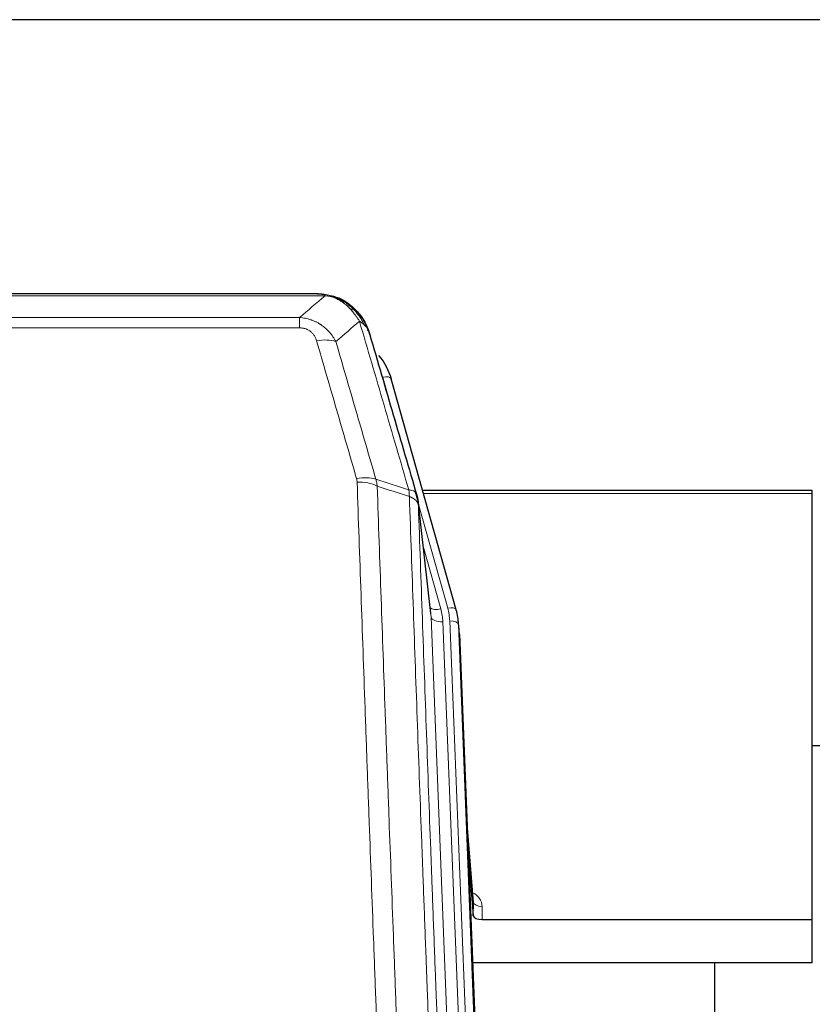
# Model space of a CAD drawing. Header units: inches. Extents: x 0 to 23760, y -13 to 16800.
# Tile 56 of 217: x 6429 to 6700, y 8468 to 8804. Entities that reach past the tile are written whole.
import ezdxf

# ---------------------------------------------------------------- set-up
doc = ezdxf.new("R2010")
doc.units = ezdxf.units.IN
doc.layers.add('254', color=7, linetype='Continuous', true_color=0xffffff)

msp = doc.modelspace()

# ---------------------------------------------------------------- linework, layer by layer
at = {"layer": '254', "color": 2, "linetype": 'Continuous', "lineweight": 25}
for p, q in [((7805.524, 8804.402), (6198.524, 8804.402)), ((6531.085, 8710.776), (6312.964, 8710.776)), ((6538.027, 8709.299), (6538.127, 8709.271)), ((6578.252, 8602.798), (6556.078, 8681.684)), ((6700.024, 8643.513), (6566.806, 8643.513)), ((6700.024, 8642.483), (6700.024, 8643.513)), ((6700.024, 8497.014), (6700.024, 8642.483)), ((6569.632, 8601.477), (6565.216, 8639.997)), ((6578.271, 8602.701), (6578.252, 8602.798)), ((6579.307, 8596.076), (6578.933, 8599.335)), ((6579.429, 8594.492), (6591.996, 8275.28)), ((6703.019, 8556.279), (6700.003, 8556.279)), ((6584.127, 8503.021), (6581.92, 8531.22)), ((6582.3, 8521.546), (6584.123, 8498.265)), ((6584.123, 8498.265), (6584.134, 8502.841)), ((6587.122, 8497.014), (6700.024, 8497.014)), ((6700.024, 8482.204), (6700.024, 8497.014)), ((6700.024, 8482.204), (6583.85, 8482.204)), ((6666.685, 8256.82), (6666.685, 8482.203))]:
    msp.add_line(p, q, dxfattribs=at)
at = {"layer": '254', "color": 110, "linetype": 'Continuous', "lineweight": 13}
for p, q in [((6533.427, 8710.113), (6310.622, 8710.113)), ((6538.127, 8709.271), (6538.195, 8709.114)), ((6319.353, 8702.645), (6524.696, 8702.645)), ((6524.696, 8702.645), (6524.696, 8699.112)), ((6524.696, 8699.112), (6319.353, 8699.112)), ((6557.915, 8665.446), (6553.19, 8682.257)), ((6700.024, 8642.483), (6567.093, 8642.483)), ((6575.364, 8603.371), (6565.291, 8639.205)), ((6569.722, 8600.304), (6565.345, 8638.485)), ((6566.991, 8624.516), (6573.017, 8603.079)), ((6582.788, 8268.41), (6569.722, 8600.304)), ((6586.634, 8270.497), (6573.714, 8598.677)), ((6588.839, 8274.393), (6576.061, 8598.97)), ((6579.429, 8594.492), (6579.055, 8597.75)), ((6579.055, 8597.75), (6591.75, 8275.286)), ((6584.134, 8502.841), (6581.927, 8531.029)), ((6587.132, 8501.43), (6587.122, 8497.014))]:
    msp.add_line(p, q, dxfattribs=at)
for centre, major_axis, ratio, start_param, end_param in [((6530.543, 8688.89), (9.598, 2.808), 0.562843, 0.6646512, 1.4076092), ((6553.19, 8680.872), (-2.888, -0.812), 0.4480327, 3.1416079, 4.5871119), ((6544.204, 8642.007), (9.604, 2.788), 0.5442898, 0.6684637, 1.414101), ((6544.391, 8640.835), (9.994, 0.345), 0.559112, 0.7940626, 1.551472), ((6573.017, 8604.926), (-3.851, -1.082), 0.4480327, 0.2500116, 1.4455193), ((6549.696, 8597.927), (-24.033, -0.038), 0.8858289, 3.1750594, 3.3842109), ((6575.364, 8601.986), (-2.888, -0.812), 0.4480327, 3.1416079, 4.5871119), ((6552.043, 8598.22), (-24.033, -0.038), 0.8858289, 3.1750594, 3.3842109), ((6573.714, 8600.524), (-3.997, -0.157), 0.4614673, 0.0341943, 1.5526308), ((6576.061, 8597.585), (-2.998, -0.118), 0.4614673, 3.175787, 4.6942235), ((6581.129, 8501.43), (-6.003, -0.046), 0.8757409, 3.1327535, 4.2284576), ((6587.132, 8502.885), (3, -0.007), 0.4848086, 3.1763596, 4.7135294)]:
    msp.add_ellipse(centre, major_axis=major_axis, ratio=ratio, start_param=start_param, end_param=end_param, dxfattribs=at)
at = {"layer": '254', "color": 2, "linetype": 'Continuous', "lineweight": 25}
for centre, major_axis, ratio, start_param, end_param in [((6529.883, 8675.671), (-27.014, -0.465), 0.8900028, 3.3708663, 3.7462667), ((6552.043, 8596.835), (-27.027, -0.37), 0.8864308, 3.1643526, 3.3735041), ((6587.121, 8498.308), (3, 0), 0.4313147, 3.1753737, 4.7125436)]:
    msp.add_ellipse(centre, major_axis=major_axis, ratio=ratio, start_param=start_param, end_param=end_param, dxfattribs=at)
at = {"layer": '254', "color": 110, "linetype": 'Continuous', "lineweight": 13}
for points in [[(6524.696, 8702.645), (6527.624, 8705.132), (6530.534, 8707.621), (6533.427, 8710.113)], [(6545.19, 8701.394), (6542.516, 8699.071), (6539.827, 8696.75), (6537.123, 8694.432)], [(6550.8, 8647.434), (6554.549, 8646.216), (6558.297, 8644.999), (6562.044, 8643.784)], [(6550.8, 8647.434), (6550.913, 8647.051), (6551.101, 8646.271), (6551.218, 8645.469), (6551.259, 8645.062)], [(6562.256, 8641.493), (6558.591, 8642.681), (6554.925, 8643.871), (6551.259, 8645.062)]]:
    msp.add_open_spline(points, degree=3, dxfattribs=at)
at = {"layer": '254', "color": 2, "linetype": 'Continuous', "lineweight": 25}
for points, degree in [([(6530.885, 8710.773), (6531.502, 8710.777), (6532.125, 8710.747), (6532.751, 8710.683)], 3), ([(6541.638, 8707.218), (6539.992, 8708.438), (6538.125, 8709.273)], 2), ([(6565.222, 8639.916), (6564.472, 8642.746)], 1)]:
    msp.add_open_spline(points, degree=degree, dxfattribs=at)
for points, knots in [([(6530.885, 8710.773), (6530.959, 8710.775), (6531.033, 8710.776), (6531.329, 8710.775), (6531.551, 8710.766), (6531.978, 8710.731), (6532.184, 8710.705), (6532.436, 8710.659), (6532.497, 8710.647), (6532.556, 8710.633)], [0, 0, 0, 0, 0.125, 0.125, 0.5, 0.5, 0.875, 0.875, 1, 1, 1, 1]), ([(6532.556, 8710.633), (6533.967, 8710.544), (6535.403, 8710.238), (6537.274, 8709.537), (6537.738, 8709.337), (6538.195, 8709.114)], [0, 0, 0, 0, 0.75, 0.75, 1, 1, 1, 1]), ([(6536.029, 8710.029), (6536.109, 8710.005), (6536.188, 8709.981), (6536.861, 8709.769), (6537.449, 8709.55), (6538.027, 8709.299)], [0, 0, 0, 0, 0.1180686, 0.1180686, 1, 1, 1, 1]), ([(6538.195, 8709.114), (6538.424, 8709.002), (6538.651, 8708.885), (6539.553, 8708.392), (6540.212, 8707.971), (6541.482, 8707.033), (6542.092, 8706.516), (6542.864, 8705.773), (6543.053, 8705.583), (6543.239, 8705.388)], [0, 0, 0, 0, 0.125, 0.125, 0.5, 0.5, 0.875, 0.875, 1, 1, 1, 1]), ([(6541.714, 8707.161), (6542.36, 8706.679), (6542.976, 8706.153), (6543.783, 8705.367), (6544.007, 8705.138), (6544.225, 8704.903)], [0, 0, 0, 0, 0.7159091, 0.7159091, 1, 1, 1, 1]), ([(6544.655, 8704.336), (6544.633, 8704.38), (6544.61, 8704.425), (6544.531, 8704.56), (6544.468, 8704.65), (6544.342, 8704.794), (6544.286, 8704.85), (6544.225, 8704.903)], [0, 0, 0, 0, 0.2280377, 0.2280377, 0.6912151, 0.6912151, 1, 1, 1, 1]), ([(6544.225, 8704.903), (6544.659, 8704.434), (6545.069, 8703.943), (6546.599, 8701.908), (6547.495, 8700.219), (6548.107, 8698.479)], [0, 0, 0, 0, 0.25, 0.25, 1, 1, 1, 1]), ([(6544.715, 8704.202), (6544.726, 8704.189), (6544.75, 8704.162), (6544.785, 8704.122), (6544.82, 8704.082), (6544.856, 8704.04), (6544.892, 8703.998), (6544.928, 8703.956), (6544.965, 8703.912), (6545.003, 8703.868), (6545.04, 8703.823), (6545.079, 8703.777), (6545.117, 8703.731), (6545.156, 8703.684), (6545.195, 8703.636), (6545.234, 8703.587), (6545.274, 8703.538), (6545.314, 8703.488), (6545.355, 8703.437), (6545.395, 8703.386), (6545.436, 8703.333), (6545.478, 8703.28), (6545.519, 8703.226), (6545.561, 8703.172), (6545.603, 8703.116), (6545.646, 8703.06), (6545.689, 8703.003), (6545.732, 8702.945), (6545.775, 8702.886), (6545.818, 8702.827), (6545.862, 8702.767), (6545.906, 8702.706), (6545.95, 8702.644), (6545.994, 8702.581), (6546.038, 8702.518), (6546.083, 8702.454), (6546.128, 8702.389), (6546.173, 8702.323), (6546.218, 8702.256), (6546.263, 8702.188), (6546.309, 8702.12), (6546.354, 8702.05), (6546.4, 8701.98), (6546.446, 8701.909), (6546.491, 8701.837), (6546.537, 8701.764), (6546.583, 8701.691), (6546.629, 8701.616), (6546.676, 8701.541), (6546.722, 8701.464), (6546.768, 8701.387), (6546.814, 8701.309), (6546.86, 8701.23), (6546.907, 8701.15), (6546.953, 8701.07), (6546.999, 8700.988), (6547.045, 8700.905), (6547.091, 8700.822), (6547.137, 8700.737), (6547.183, 8700.652), (6547.229, 8700.566), (6547.275, 8700.479), (6547.321, 8700.391), (6547.366, 8700.301), (6547.412, 8700.211), (6547.457, 8700.121), (6547.502, 8700.029), (6547.547, 8699.936), (6547.592, 8699.842), (6547.637, 8699.748), (6547.681, 8699.652), (6547.725, 8699.555), (6547.769, 8699.458), (6547.813, 8699.359), (6547.856, 8699.26), (6547.899, 8699.159), (6547.942, 8699.058), (6547.985, 8698.956), (6548.027, 8698.852), (6548.069, 8698.748), (6548.11, 8698.643), (6548.151, 8698.537), (6548.192, 8698.429), (6548.233, 8698.321), (6548.272, 8698.212), (6548.312, 8698.102), (6548.351, 8697.991), (6548.39, 8697.879), (6548.428, 8697.766), (6548.465, 8697.652), (6548.502, 8697.537), (6548.539, 8697.421), (6548.575, 8697.304), (6548.611, 8697.186), (6548.646, 8697.067), (6548.68, 8696.947), (6548.714, 8696.826), (6548.735, 8696.745), (6548.746, 8696.705)], [0, 0, 0, 0, 0.0060657, 0.012223, 0.0184718, 0.0248123, 0.0312443, 0.0377679, 0.0443831, 0.0510899, 0.0578883, 0.0647782, 0.0717598, 0.0788329, 0.0859977, 0.093254, 0.1006019, 0.1080414, 0.1155725, 0.1231952, 0.1309095, 0.1387154, 0.1466129, 0.1546019, 0.1626826, 0.1708549, 0.1791188, 0.1874742, 0.1959213, 0.20446, 0.2130903, 0.2218121, 0.2306256, 0.2395307, 0.2485274, 0.2576156, 0.2667955, 0.276067, 0.2854301, 0.2948848, 0.3044311, 0.314069, 0.3237985, 0.3336196, 0.3435324, 0.3535367, 0.3636326, 0.3738202, 0.3840993, 0.3944701, 0.4049324, 0.4154864, 0.426132, 0.4368691, 0.4476979, 0.4586183, 0.4696303, 0.480734, 0.4919292, 0.503216, 0.5145945, 0.5260645, 0.5376262, 0.5492795, 0.5610244, 0.5728609, 0.584789, 0.5968087, 0.60892, 0.621123, 0.6334175, 0.6458037, 0.6582815, 0.6708509, 0.6835119, 0.6962645, 0.7091087, 0.7220445, 0.735072, 0.748191, 0.7614017, 0.774704, 0.7880979, 0.8015834, 0.8151605, 0.8288293, 0.8425896, 0.8564416, 0.8703852, 0.8844204, 0.8985472, 0.9127656, 0.9270756, 0.9414773, 0.9559705, 0.9705554, 0.9852319, 1, 1, 1, 1]), ([(6548.746, 8696.705), (6548.689, 8697.015), (6548.607, 8697.319), (6548.394, 8697.912), (6548.262, 8698.2), (6548.107, 8698.479)], [0, 0, 0, 0, 0.5, 0.5, 1, 1, 1, 1]), ([(6548.746, 8696.705), (6550.077, 8692.182), (6551.41, 8687.65), (6554.077, 8678.563), (6555.413, 8674.009), (6559.423, 8660.316), (6562.103, 8651.146), (6564.789, 8641.935)], [0, 0, 0, 0, 0.25, 0.25, 0.5, 0.5, 1, 1, 1, 1]), ([(6564.789, 8641.935), (6564.794, 8641.918), (6564.804, 8641.884), (6564.819, 8641.831), (6564.834, 8641.778), (6564.85, 8641.723), (6564.865, 8641.668), (6564.88, 8641.611), (6564.896, 8641.553), (6564.911, 8641.494), (6564.927, 8641.434), (6564.942, 8641.372), (6564.957, 8641.31), (6564.973, 8641.246), (6564.988, 8641.181), (6565.003, 8641.116), (6565.018, 8641.048), (6565.033, 8640.98), (6565.048, 8640.911), (6565.063, 8640.84), (6565.078, 8640.769), (6565.092, 8640.696), (6565.106, 8640.622), (6565.12, 8640.547), (6565.134, 8640.471), (6565.148, 8640.393), (6565.161, 8640.315), (6565.182, 8640.188), (6565.208, 8640.019), (6565.236, 8639.812), (6565.26, 8639.62), (6565.279, 8639.443), (6565.295, 8639.281), (6565.308, 8639.133), (6565.318, 8639.001), (6565.326, 8638.884), (6565.332, 8638.782), (6565.336, 8638.695), (6565.34, 8638.624), (6565.342, 8638.567), (6565.344, 8638.526), (6565.345, 8638.5), (6565.345, 8638.488), (6565.345, 8638.485)], [0, 0, 0, 0, 0.0155037, 0.0313049, 0.0474035, 0.0637997, 0.0804935, 0.097485, 0.1147743, 0.1323613, 0.1502462, 0.1684289, 0.1869096, 0.2056883, 0.224765, 0.2441397, 0.2638126, 0.2837835, 0.3040527, 0.32462, 0.3454856, 0.3666494, 0.3881116, 0.409872, 0.4319308, 0.454288, 0.4769435, 0.4998975, 0.5635611, 0.6228928, 0.6778927, 0.7285606, 0.7748966, 0.8169007, 0.8545729, 0.8879131, 0.9169214, 0.9415977, 0.9619421, 0.9779545, 0.989635, 0.9969835, 1, 1, 1, 1])]:
    msp.add_open_spline(points, degree=3, knots=knots, dxfattribs=at)
at = {"layer": '254', "color": 110, "linetype": 'Continuous', "lineweight": 13}
for points, knots in [([(6532.556, 8710.633), (6532.675, 8710.606), (6532.785, 8710.576), (6533.034, 8710.489), (6533.159, 8710.427), (6533.345, 8710.285), (6533.406, 8710.204), (6533.427, 8710.113)], [0, 0, 0, 0, 0.25, 0.25, 0.625, 0.625, 1, 1, 1, 1]), ([(6533.427, 8710.113), (6534.648, 8710.011), (6535.824, 8709.717), (6537.317, 8709.09), (6537.685, 8708.914), (6538.045, 8708.72)], [0, 0, 0, 0, 0.75, 0.75, 1, 1, 1, 1]), ([(6538.195, 8709.114), (6538.197, 8709.084), (6538.195, 8709.052), (6538.182, 8708.966), (6538.166, 8708.911), (6538.118, 8708.807), (6538.086, 8708.758), (6538.045, 8708.72)], [0, 0, 0, 0, 0.25, 0.25, 0.625, 0.625, 1, 1, 1, 1]), ([(6538.045, 8708.72), (6538.225, 8708.623), (6538.404, 8708.521), (6539.111, 8708.096), (6539.626, 8707.738), (6540.62, 8706.951), (6541.099, 8706.523), (6541.714, 8705.914), (6541.865, 8705.759), (6542.014, 8705.601)], [0, 0, 0, 0, 0.125, 0.125, 0.5, 0.5, 0.875, 0.875, 1, 1, 1, 1]), ([(6524.696, 8702.645), (6525.031, 8702.622), (6525.364, 8702.588), (6526.027, 8702.501), (6526.355, 8702.447), (6527.331, 8702.255), (6527.969, 8702.087), (6528.671, 8701.85), (6528.749, 8701.823), (6528.905, 8701.768), (6528.982, 8701.74), (6529.214, 8701.653), (6529.366, 8701.593), (6529.821, 8701.405), (6530.416, 8701.135), (6530.989, 8700.827), (6531.41, 8700.582), (6531.618, 8700.456), (6531.824, 8700.325), (6531.96, 8700.236), (6532.028, 8700.191), (6532.634, 8699.782), (6533.142, 8699.386), (6533.861, 8698.746), (6534.093, 8698.526), (6534.432, 8698.183), (6534.543, 8698.067), (6534.761, 8697.832), (6534.869, 8697.712), (6535.396, 8697.107), (6535.784, 8696.6), (6536.499, 8695.546), (6536.825, 8694.999), (6537.123, 8694.432)], [0, 0, 0, 0, 0.0625, 0.0625, 0.125, 0.125, 0.25, 0.25, 0.265625, 0.265625, 0.28125, 0.28125, 0.3125, 0.3125, 0.375, 0.4375, 0.4375, 0.46875, 0.484375, 0.484375, 0.5, 0.5, 0.625, 0.625, 0.6875, 0.6875, 0.71875, 0.71875, 0.75, 0.75, 0.875, 0.875, 1, 1, 1, 1]), ([(6543.239, 8705.388), (6543.14, 8705.415), (6543.039, 8705.438), (6542.782, 8705.488), (6542.624, 8705.512), (6542.314, 8705.556), (6542.161, 8705.577), (6542.014, 8705.601)], [0, 0, 0, 0, 0.25, 0.25, 0.625, 0.625, 1, 1, 1, 1]), ([(6542.014, 8705.601), (6542.313, 8705.284), (6542.604, 8704.956), (6543.731, 8703.607), (6544.497, 8702.509), (6545.19, 8701.394)], [0, 0, 0, 0, 0.25, 0.25, 1, 1, 1, 1]), ([(6544.225, 8704.903), (6544.194, 8704.93), (6544.161, 8704.956), (6544.027, 8705.058), (6543.914, 8705.127), (6543.665, 8705.249), (6543.528, 8705.302), (6543.337, 8705.361), (6543.288, 8705.375), (6543.239, 8705.388)], [0, 0, 0, 0, 0.125, 0.125, 0.5, 0.5, 0.875, 0.875, 1, 1, 1, 1]), ([(6543.239, 8705.388), (6543.61, 8704.999), (6543.967, 8704.593), (6545.328, 8702.91), (6546.198, 8701.516), (6546.897, 8700.063)], [0, 0, 0, 0, 0.25, 0.25, 1, 1, 1, 1]), ([(6524.696, 8699.112), (6524.878, 8699.112), (6525.061, 8699.105), (6525.425, 8699.079), (6525.604, 8699.059), (6525.96, 8699.006), (6526.135, 8698.972), (6526.482, 8698.89), (6526.653, 8698.842), (6526.864, 8698.771), (6526.906, 8698.757), (6526.99, 8698.727), (6527.114, 8698.681), (6527.235, 8698.631), (6527.474, 8698.526), (6527.782, 8698.373), (6528.069, 8698.194), (6528.242, 8698.075), (6528.277, 8698.05), (6528.345, 8698.001), (6528.378, 8697.976), (6528.478, 8697.9), (6528.543, 8697.848), (6528.733, 8697.689), (6528.852, 8697.578), (6529.079, 8697.35), (6529.186, 8697.232), (6529.389, 8696.989), (6529.484, 8696.864), (6529.597, 8696.704), (6529.62, 8696.672), (6529.663, 8696.607), (6529.685, 8696.574), (6529.749, 8696.476), (6529.79, 8696.41), (6529.908, 8696.21), (6529.982, 8696.076), (6530.119, 8695.803), (6530.182, 8695.666), (6530.359, 8695.248), (6530.459, 8694.965), (6530.543, 8694.676)], [0, 0, 0, 0, 0.0625, 0.0625, 0.125, 0.125, 0.1875, 0.1875, 0.25, 0.25, 0.265625, 0.265625, 0.28125, 0.3125, 0.3125, 0.375, 0.4375, 0.4375, 0.453125, 0.453125, 0.46875, 0.46875, 0.5, 0.5, 0.5625, 0.5625, 0.625, 0.625, 0.6875, 0.6875, 0.703125, 0.703125, 0.71875, 0.71875, 0.75, 0.75, 0.8125, 0.8125, 0.875, 0.875, 1, 1, 1, 1]), ([(6546.897, 8700.063), (6546.651, 8700.311), (6546.385, 8700.546), (6545.814, 8700.99), (6545.51, 8701.199), (6545.19, 8701.394)], [0, 0, 0, 0, 0.5, 0.5, 1, 1, 1, 1]), ([(6562.044, 8643.784), (6559.222, 8653.477), (6556.406, 8663.125), (6552.192, 8677.528), (6550.79, 8682.317), (6547.987, 8691.873), (6546.588, 8696.639), (6545.19, 8701.394)], [0, 0, 0, 0, 0.5, 0.5, 0.75, 0.75, 1, 1, 1, 1]), ([(6548.107, 8698.479), (6547.951, 8698.764), (6547.771, 8699.039), (6547.367, 8699.568), (6547.142, 8699.822), (6546.897, 8700.063)], [0, 0, 0, 0, 0.5, 0.5, 1, 1, 1, 1]), ([(6544.204, 8647.605), (6541.919, 8655.511), (6539.637, 8663.386), (6536.222, 8675.154), (6535.084, 8679.069), (6532.812, 8686.884), (6531.677, 8690.784), (6530.543, 8694.676)], [0, 0, 0, 0, 0.5, 0.5, 0.75, 0.75, 1, 1, 1, 1]), ([(6537.123, 8694.432), (6538.258, 8690.546), (6539.395, 8686.652), (6541.67, 8678.849), (6542.809, 8674.94), (6546.228, 8663.191), (6548.512, 8655.327), (6550.8, 8647.434)], [0, 0, 0, 0, 0.25, 0.25, 0.5, 0.5, 1, 1, 1, 1]), ([(6544.204, 8647.605), (6544.26, 8647.412), (6544.303, 8647.217), (6544.366, 8646.824), (6544.385, 8646.627), (6544.391, 8646.428)], [0, 0, 0, 0, 0.5, 0.5, 1, 1, 1, 1]), ([(6556.35, 8327.425), (6555.792, 8341.255), (6554.692, 8368.786), (6553.084, 8409.69), (6552.042, 8436.698), (6551.271, 8456.856), (6550.889, 8466.911), (6550.51, 8476.929), (6550.259, 8483.6), (6550.134, 8486.931), (6549.51, 8503.566), (6549.019, 8516.803), (6548.294, 8536.552), (6548.054, 8543.117), (6547.578, 8556.207), (6547.342, 8562.734), (6546.64, 8582.257), (6545.719, 8608.137), (6544.829, 8633.714), (6544.391, 8646.428)], [0, 0, 0, 0, 0.125, 0.25, 0.375, 0.375, 0.4375, 0.46875, 0.46875, 0.5, 0.5, 0.625, 0.625, 0.6875, 0.6875, 0.75, 0.75, 0.875, 1, 1, 1, 1]), ([(6551.259, 8645.062), (6551.697, 8632.365), (6552.589, 8606.819), (6553.511, 8580.972), (6554.214, 8561.474), (6554.45, 8554.956), (6554.926, 8541.882), (6555.166, 8535.326), (6555.893, 8515.602), (6556.385, 8502.381), (6557.009, 8485.767), (6557.134, 8482.44), (6557.386, 8475.778), (6557.765, 8465.773), (6558.148, 8455.731), (6558.92, 8435.598), (6559.963, 8408.624), (6561.573, 8367.772), (6562.675, 8340.277), (6563.233, 8326.464)], [0, 0, 0, 0, 0.125, 0.25, 0.25, 0.3125, 0.3125, 0.375, 0.375, 0.5, 0.5, 0.53125, 0.53125, 0.5625, 0.625, 0.625, 0.75, 0.875, 1, 1, 1, 1]), ([(6564.789, 8641.935), (6564.768, 8642.182), (6564.69, 8642.413), (6564.426, 8642.832), (6564.241, 8643.02), (6563.769, 8643.342), (6563.484, 8643.476), (6562.825, 8643.68), (6562.452, 8643.75), (6562.044, 8643.784)], [0, 0, 0, 0, 0.25, 0.25, 0.5, 0.5, 0.75, 0.75, 1, 1, 1, 1]), ([(6562.044, 8643.784), (6562.119, 8643.412), (6562.161, 8643.04), (6562.219, 8642.281), (6562.235, 8641.895), (6562.256, 8641.493)], [0, 0, 0, 0, 0.5, 0.5, 1, 1, 1, 1]), ([(6565.345, 8638.485), (6565.344, 8638.493), (6565.342, 8638.508), (6565.339, 8638.532), (6565.336, 8638.556), (6565.333, 8638.58), (6565.329, 8638.603), (6565.325, 8638.627), (6565.32, 8638.65), (6565.316, 8638.674), (6565.311, 8638.698), (6565.306, 8638.721), (6565.3, 8638.745), (6565.295, 8638.768), (6565.289, 8638.792), (6565.283, 8638.815), (6565.277, 8638.839), (6565.27, 8638.862), (6565.263, 8638.886), (6565.256, 8638.909), (6565.249, 8638.932), (6565.241, 8638.956), (6565.233, 8638.979), (6565.225, 8639.002), (6565.217, 8639.026), (6565.208, 8639.049), (6565.199, 8639.072), (6565.19, 8639.095), (6565.181, 8639.118), (6565.171, 8639.142), (6565.161, 8639.165), (6565.151, 8639.188), (6565.141, 8639.211), (6565.13, 8639.234), (6565.119, 8639.257), (6565.108, 8639.28), (6565.097, 8639.303), (6565.085, 8639.325), (6565.073, 8639.348), (6565.061, 8639.371), (6565.049, 8639.394), (6565.036, 8639.417), (6565.023, 8639.439), (6565.01, 8639.462), (6564.997, 8639.484), (6564.983, 8639.507), (6564.969, 8639.53), (6564.955, 8639.552), (6564.941, 8639.574), (6564.926, 8639.597), (6564.912, 8639.619), (6564.896, 8639.641), (6564.881, 8639.664), (6564.866, 8639.686), (6564.85, 8639.708), (6564.834, 8639.73), (6564.818, 8639.752), (6564.801, 8639.774), (6564.784, 8639.796), (6564.767, 8639.818), (6564.75, 8639.84), (6564.733, 8639.862), (6564.715, 8639.883), (6564.697, 8639.905), (6564.679, 8639.927), (6564.66, 8639.948), (6564.642, 8639.97), (6564.623, 8639.991), (6564.604, 8640.013), (6564.584, 8640.034), (6564.565, 8640.055), (6564.545, 8640.077), (6564.525, 8640.098), (6564.504, 8640.119), (6564.484, 8640.14), (6564.463, 8640.161), (6564.436, 8640.188), (6564.402, 8640.221), (6564.361, 8640.26), (6564.32, 8640.298), (6564.277, 8640.337), (6564.234, 8640.375), (6564.19, 8640.412), (6564.145, 8640.45), (6564.1, 8640.487), (6564.053, 8640.524), (6564.006, 8640.56), (6563.958, 8640.596), (6563.91, 8640.632), (6563.86, 8640.668), (6563.81, 8640.703), (6563.759, 8640.738), (6563.707, 8640.772), (6563.655, 8640.806), (6563.602, 8640.84), (6563.548, 8640.874), (6563.493, 8640.907), (6563.438, 8640.94), (6563.382, 8640.972), (6563.325, 8641.005), (6563.267, 8641.036), (6563.209, 8641.068), (6563.15, 8641.099), (6563.091, 8641.13), (6563.031, 8641.16), (6562.97, 8641.19), (6562.908, 8641.219), (6562.846, 8641.249), (6562.783, 8641.277), (6562.719, 8641.306), (6562.655, 8641.334), (6562.59, 8641.361), (6562.524, 8641.389), (6562.458, 8641.415), (6562.391, 8641.442), (6562.324, 8641.468), (6562.279, 8641.485), (6562.256, 8641.493)], [0, 0, 0, 0, 0.0066687, 0.0133374, 0.0200061, 0.0266746, 0.0333432, 0.0400116, 0.0466801, 0.0533484, 0.0600168, 0.066685, 0.0733532, 0.0800214, 0.0866895, 0.0933575, 0.1000255, 0.1066935, 0.1133614, 0.1200292, 0.126697, 0.1333647, 0.1400324, 0.1467001, 0.1533676, 0.1600352, 0.1667026, 0.1733701, 0.1800374, 0.1867047, 0.193372, 0.2000392, 0.2067064, 0.2133735, 0.2200405, 0.2267075, 0.2333745, 0.2400414, 0.2467082, 0.253375, 0.2600418, 0.2667085, 0.2733751, 0.2800417, 0.2867082, 0.2933747, 0.3000412, 0.3067075, 0.3133739, 0.3200401, 0.3267064, 0.3333725, 0.3400387, 0.3467047, 0.3533708, 0.3600367, 0.3667026, 0.3733685, 0.3800343, 0.3867001, 0.3933658, 0.4000315, 0.4066971, 0.4133626, 0.4200281, 0.4266936, 0.433359, 0.4400243, 0.4466896, 0.4533549, 0.4600201, 0.4666852, 0.4733503, 0.4800154, 0.4866804, 0.4933453, 0.5000102, 0.5125098, 0.5250093, 0.5375088, 0.5500082, 0.5625077, 0.5750071, 0.5875066, 0.600006, 0.6125054, 0.6250049, 0.6375043, 0.6500037, 0.6625032, 0.6750026, 0.6875021, 0.7000016, 0.7125011, 0.7250006, 0.7375001, 0.7499997, 0.7624993, 0.7749989, 0.7874985, 0.7999982, 0.812498, 0.8249977, 0.8374975, 0.8499974, 0.8624973, 0.8749972, 0.8874972, 0.8999973, 0.9124974, 0.9249976, 0.9374978, 0.9499981, 0.9624985, 0.9749989, 0.9874994, 1, 1, 1, 1]), ([(6574.485, 8317.597), (6573.914, 8331.65), (6572.786, 8359.621), (6571.141, 8401.172), (6570.074, 8428.604), (6569.286, 8449.076), (6568.895, 8459.287), (6568.443, 8471.156), (6568.251, 8476.233), (6568.123, 8479.616), (6568.059, 8481.306), (6567.74, 8489.751), (6567.36, 8499.859), (6566.923, 8511.602), (6566.736, 8516.625), (6566.612, 8519.971), (6566.55, 8521.643), (6565.994, 8536.679), (6565.021, 8563.254), (6563.61, 8602.647), (6562.702, 8628.597), (6562.256, 8641.493)], [0, 0, 0, 0, 0.125, 0.25, 0.375, 0.375, 0.4375, 0.46875, 0.484375, 0.484375, 0.5, 0.5, 0.5625, 0.59375, 0.609375, 0.609375, 0.625, 0.625, 0.75, 0.875, 1, 1, 1, 1]), ([(6565.345, 8638.485), (6565.79, 8625.637), (6566.696, 8599.786), (6568.103, 8560.543), (6569.073, 8534.069), (6569.627, 8519.09), (6569.689, 8517.424), (6569.813, 8514.091), (6569.999, 8509.087), (6570.435, 8497.388), (6570.814, 8487.319), (6571.132, 8478.906), (6571.196, 8477.222), (6571.324, 8473.852), (6571.515, 8468.794), (6571.966, 8456.97), (6572.356, 8446.798), (6573.142, 8426.403), (6574.205, 8399.075), (6575.846, 8357.681), (6576.971, 8329.816), (6577.54, 8315.816)], [0, 0, 0, 0, 0.125, 0.25, 0.375, 0.375, 0.390625, 0.390625, 0.40625, 0.4375, 0.5, 0.5, 0.515625, 0.515625, 0.53125, 0.5625, 0.625, 0.625, 0.75, 0.875, 1, 1, 1, 1])]:
    msp.add_open_spline(points, degree=3, knots=knots, dxfattribs=at)

doc.saveas('drawing.dxf')
